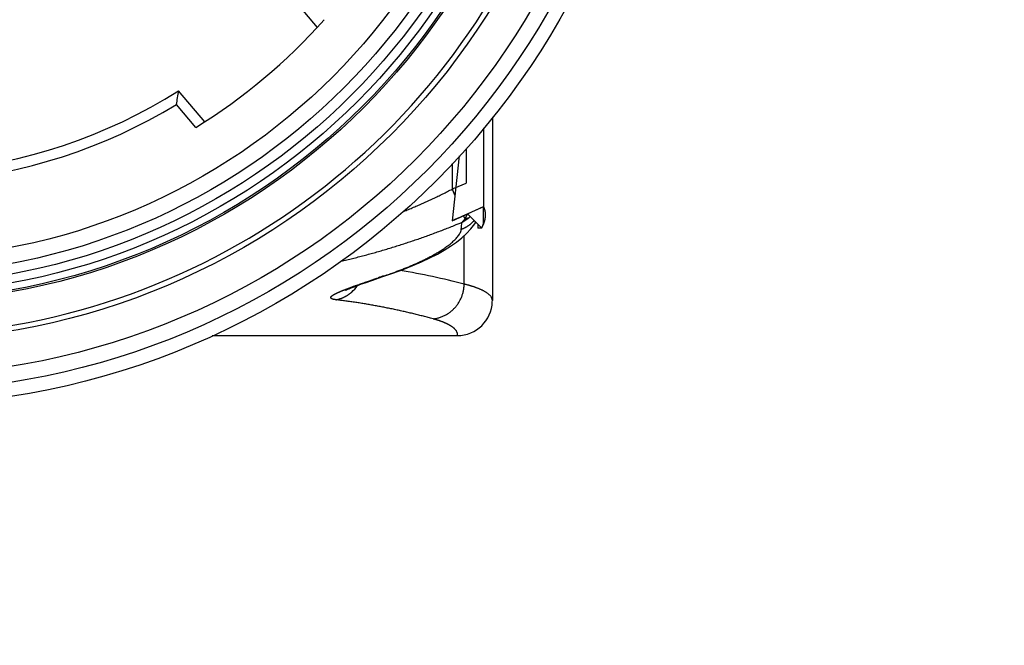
# Model space of a CAD drawing. Header units: millimetres. Extents: x 0 to 1300, y 0 to 891.
# Tile 35 of 124: x 184 to 212, y 432 to 450. Entities that reach past the tile are written whole.
import ezdxf

# ---------------------------------------------------------------- set-up
doc = ezdxf.new("R2010")
doc.units = ezdxf.units.MM
doc.header["$LTSCALE"] = 0.54643
doc.layers.add('NoLayerName_001', color=7, linetype='Continuous')
doc.layers.add('NoLayerName_003', color=7, linetype='Continuous')
doc.styles.get("Standard").update_dxf_attribs({"font": 'txt', "bigfont": 'extfont2'})

msp = doc.modelspace()

# ---------------------------------------------------------------- linework, layer by layer
at = {"layer": 'NoLayerName_001', "color": 7, "linetype": 'Continuous', "lineweight": 25}
for p, q in [((191.3827, 450.5712), (192.1284, 449.6825)), ((188.9111, 446.9828), (188.1653, 447.8715)), ((188.6547, 446.8216), (188.1021, 447.4801))]:
    msp.add_line(p, q, dxfattribs=at)
for radius in [21.15, 17.8]:
    msp.add_circle((180, 460.8696), radius, dxfattribs=at)
for centre, radius, start, end in [((180, 460.8696), 16.5, 301.6364, 318.3636), ((180, 460.8696), 15.35, 247.86317, 302.13683), ((141.3274, 455.2335), 47.413, 350.58816, 351.06727), ((180, 460.8696), 15.65, 248.82138, 301.17862)]:
    msp.add_arc(centre, radius, start, end, dxfattribs=at)
at = {"layer": 'NoLayerName_003', "color": 7, "linetype": 'Continuous', "lineweight": 25}
for p, q in [((197.15, 447.1158), (197.15, 441.8744)), ((196.5344, 443.9204), (196.6464, 444.0639)), ((196.6464, 444.0639), (196.6752, 444.1106)), ((193.7278, 442.4579), (193.9889, 442.5466)), ((193.9889, 442.5466), (194.1289, 442.5936)), ((194.1289, 442.5936), (194.3014, 442.6526)), ((193.5043, 442.3802), (193.7278, 442.4579)), ((197.1494, 441.8372), (197.15, 441.8743)), ((189.1248, 440.8696), (196.15, 440.8696))]:
    msp.add_line(p, q, dxfattribs=at)
at = {"layer": 'NoLayerName_003', "color": 30, "linetype": 'Continuous', "lineweight": 25}
for p, q in [((196.9, 446.7987), (196.9, 444.5603)), ((196.9, 444.5565), (196.2928, 444.2832)), ((196.2928, 444.2832), (196.1281, 444.2103))]:
    msp.add_line(p, q, dxfattribs=at)
at = {"layer": 'NoLayerName_003', "color": 8, "linetype": 'Continuous', "lineweight": 25}
for p, q in [((196.4, 446.2259), (196.4, 445.2318)), ((196, 445.7931), (196, 445.0608)), ((196, 445.0608), (196.0782, 444.8766)), ((196.1029, 445.1046), (196.1703, 445.1335)), ((196.1703, 445.1335), (196.4, 445.2318)), ((196.3241, 444.2972), (196.3619, 444.208)), ((196.3437, 442.34), (196.3437, 443.7283)), ((194.0505, 442.578), (194.1289, 442.5936))]:
    msp.add_line(p, q, dxfattribs=at)
at = {"layer": 'NoLayerName_003', "color": 2, "linetype": 'Continuous', "lineweight": 25}
for p, q in [((196.2009, 446.0105), (196, 444.1542)), ((196.0734, 444.1863), (196, 444.1542)), ((196.1466, 444.2184), (196.0734, 444.1863)), ((196.8446, 443.9404), (196.4385, 444.3485)), ((196.7362, 444.0493), (196.7362, 443.9404)), ((196.8446, 443.9404), (196.7362, 443.9404))]:
    msp.add_line(p, q, dxfattribs=at)
at = {"layer": 'NoLayerName_003', "color": 6, "linetype": 'Continuous', "lineweight": 25}
for p in [(196.4385, 444.3485), (196.9, 444.1276)]:
    msp.add_line(p, (196.9, 444.5603), dxfattribs=at)
at = {"layer": 'NoLayerName_003', "color": 7, "linetype": 'Continuous', "lineweight": 25}
for points in [[(196.2733, 443.6644), (196.4102, 443.7886), (196.5344, 443.9204)], [(194.3014, 442.6526), (194.5947, 442.7596), (194.8687, 442.8683), (195.1234, 442.9782), (195.3588, 443.0892), (195.5755, 443.2011), (195.7742, 443.314), (195.956, 443.4283), (196.1221, 443.5447), (196.2733, 443.6644)], [(192.9422, 442.1627), (192.9396, 442.1612), (192.9487, 442.1658), (192.9708, 442.1763), (193.004, 442.1911), (193.0481, 442.2097), (193.1017, 442.2315), (193.1647, 442.2561), (193.2363, 442.2833), (193.3168, 442.313), (193.4061, 442.3453), (193.5043, 442.3802)]]:
    msp.add_lwpolyline(points, dxfattribs=at)
for radius in [22, 20.15, 19.05, 19]:
    msp.add_circle((180, 460.8696), radius, dxfattribs=at)
at = {"layer": 'NoLayerName_003', "color": 8, "linetype": 'Continuous', "lineweight": 25}
for radius in [21.6, 18.8, 18.5491, 18.2499]:
    msp.add_circle((180, 460.8696), radius, dxfattribs=at)
at = {"layer": 'NoLayerName_003', "color": 7, "linetype": 'Continuous', "lineweight": 25}
for centre, radius, start, end in [((180, 460.8696), 20, 200.13421, 339.86579), ((196.15, 441.8695), 0.9999, 270.00043, 358.14637)]:
    msp.add_arc(centre, radius, start, end, dxfattribs=at)
at = {"layer": 'NoLayerName_003', "color": 8, "linetype": 'Continuous', "lineweight": 25}
for centre, radius, start, end in [((181.0116, 480.3758), 38.3641, 292.99733, 293.16433), ((195.7642, 445.1102), 1.124, 297.40712, 308.36637), ((195.7487, 445.131), 1.15, 308.33086, 311.33319), ((189.086, 461.1698), 18.5131, 292.11588, 292.87223), ((94.8025, 454.9823), 102.0597, 353.770844, 353.886057), ((195.9213, 444.8296), 0.9795, 313.47557, 315.07543), ((195.9203, 444.8307), 0.981, 315.07539, 316.45886), ((219.5322, 366.3366), 80.387, 108.480847, 108.609435), ((189.9742, 454.7729), 12.8582, 288.48304, 288.83995), ((190.1823, 454.165), 12.2157, 288.8365, 289.58706), ((191.0542, 422.0353), 20.9823, 75.39849, 80.51262), ((192.4599, 442.8646), 1.0019, 311.3093, 325.60125)]:
    msp.add_arc(centre, radius, start, end, dxfattribs=at)
at = {"layer": 'NoLayerName_003', "color": 30, "linetype": 'Continuous', "lineweight": 25}
msp.add_arc((180.9098, 478.8066), 37.7956, 293.53188, 293.74384, dxfattribs=at)
at = {"layer": 'NoLayerName_003', "color": 2, "linetype": 'Continuous', "lineweight": 25}
msp.add_arc((180.9551, 478.7038), 37.6832, 293.77438, 294.26022, dxfattribs=at)
at = {"layer": 'NoLayerName_003', "color": 8, "linetype": 'Continuous', "lineweight": 25}
for points, knots in [([(194.6076, 444.4223), (194.6313, 444.4318), (194.6788, 444.4507), (194.7497, 444.4795), (194.8206, 444.5086), (194.8913, 444.5381), (194.9619, 444.568), (195.0323, 444.5982), (195.1025, 444.6288), (195.1726, 444.6597), (195.2426, 444.6911), (195.3124, 444.7227), (195.382, 444.7548), (195.4514, 444.7872), (195.5207, 444.8201), (195.5898, 444.8533), (195.6586, 444.8869), (195.7273, 444.9208), (195.7958, 444.9552), (195.8641, 444.99), (195.9322, 445.0251), (195.9774, 445.0489), (196, 445.0608)], [0, 0, 0, 0, 0.0766089, 0.1532174, 0.2298274, 0.3064408, 0.3830596, 0.4596852, 0.5363164, 0.6129519, 0.6895906, 0.7662312, 0.8428727, 0.919514, 0.9961542, 1.0727924, 1.1494278, 1.2260598, 1.3026876, 1.3793108, 1.4559289, 1.5325415, 1.5325415, 1.5325415, 1.5325415]), ([(196.3619, 444.208), (196.3608, 444.2062), (196.3586, 444.2027), (196.3552, 444.1974), (196.3518, 444.1922), (196.3483, 444.187), (196.3447, 444.1819), (196.341, 444.1768), (196.3373, 444.1718), (196.3334, 444.1668), (196.3295, 444.1619), (196.3255, 444.157), (196.3215, 444.1522), (196.3174, 444.1475), (196.3132, 444.1428), (196.3089, 444.1382), (196.3045, 444.1337), (196.3001, 444.1293), (196.2956, 444.1249), (196.291, 444.1206), (196.2864, 444.1164), (196.2832, 444.1137), (196.2817, 444.1123)], [0, 0, 0, 0, 0.00625834, 0.01251626, 0.01877498, 0.02503576, 0.03129996, 0.03756877, 0.04384187, 0.05011823, 0.05639688, 0.06267693, 0.06895752, 0.07523791, 0.08151738, 0.08779533, 0.09407121, 0.10034458, 0.10661507, 0.1128824, 0.11914641, 0.125407, 0.125407, 0.125407, 0.125407]), ([(196.3922, 444.2633), (196.3916, 444.262), (196.3904, 444.2595), (196.3885, 444.2558), (196.3866, 444.252), (196.3847, 444.2483), (196.3828, 444.2445), (196.3808, 444.2408), (196.3788, 444.2371), (196.3768, 444.2334), (196.3747, 444.2298), (196.3727, 444.2261), (196.3706, 444.2225), (196.3684, 444.2188), (196.3663, 444.2152), (196.3641, 444.2116), (196.3626, 444.2093), (196.3619, 444.2081)], [0, 0, 0, 0, 0.004199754, 0.008400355, 0.012601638, 0.016803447, 0.021005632, 0.025208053, 0.029410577, 0.03361308, 0.037815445, 0.042017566, 0.046219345, 0.050420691, 0.054621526, 0.058821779, 0.063021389, 0.063021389, 0.063021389, 0.063021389]), ([(196.4619, 444.2289), (196.4604, 444.2282), (196.4572, 444.2268), (196.4525, 444.2249), (196.4476, 444.2231), (196.4428, 444.2214), (196.4379, 444.2199), (196.433, 444.2184), (196.428, 444.217), (196.4231, 444.2157), (196.4181, 444.2146), (196.413, 444.2135), (196.408, 444.2125), (196.4029, 444.2116), (196.3978, 444.2109), (196.3927, 444.2102), (196.3876, 444.2096), (196.3824, 444.2091), (196.3773, 444.2087), (196.3722, 444.2084), (196.3671, 444.2081), (196.3636, 444.208), (196.3619, 444.208)], [0, 0, 0, 0, 0.00512708, 0.01025481, 0.0153839, 0.02051495, 0.0256485, 0.03078492, 0.03592429, 0.04106658, 0.0462116, 0.05135902, 0.05650843, 0.06165927, 0.06681089, 0.07196253, 0.07711333, 0.08226235, 0.08740855, 0.09255081, 0.09768793, 0.10281865, 0.10281865, 0.10281865, 0.10281865]), ([(196.4238, 444.3411), (196.4232, 444.3393), (196.422, 444.3358), (196.4201, 444.3305), (196.4182, 444.3252), (196.4163, 444.32), (196.4143, 444.3148), (196.4123, 444.3095), (196.4102, 444.3043), (196.4081, 444.2991), (196.4059, 444.2939), (196.4038, 444.2888), (196.4015, 444.2836), (196.3993, 444.2785), (196.3969, 444.2734), (196.3946, 444.2684), (196.393, 444.265), (196.3922, 444.2633)], [0, 0, 0, 0, 0.00559819, 0.01119774, 0.016798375, 0.022399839, 0.028001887, 0.033604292, 0.039206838, 0.044809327, 0.050411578, 0.056013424, 0.061614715, 0.067215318, 0.072815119, 0.07841402, 0.084011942, 0.084011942, 0.084011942, 0.084011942]), ([(192.8156, 442.9947), (192.8708, 443.0077), (192.9811, 443.0335), (193.1462, 443.0743), (193.3111, 443.1161), (193.4755, 443.1593), (193.6397, 443.2038), (193.8035, 443.2496), (193.967, 443.2966), (194.1301, 443.3448), (194.2929, 443.3942), (194.4553, 443.4448), (194.6174, 443.4965), (194.779, 443.5494), (194.9403, 443.6035), (195.1011, 443.6589), (195.2615, 443.7155), (195.4214, 443.7735), (195.5809, 443.8327), (195.7398, 443.8933), (195.8982, 443.9551), (196.0033, 443.9977), (196.0559, 444.0188)], [0, 0, 0, 0, 0.1700369, 0.3400792, 0.5101291, 0.6801879, 0.8502567, 1.0203358, 1.1904252, 1.3605243, 1.5306319, 1.7007462, 1.8708638, 2.0409804, 2.2110924, 2.3811971, 2.5512923, 2.7213763, 2.8914485, 3.0615088, 3.2315577, 3.4015969, 3.4015969, 3.4015969, 3.4015969]), ([(196.2208, 443.7945), (196.2291, 443.813), (196.2494, 443.8484), (196.255, 443.8888), (196.2596, 443.9083)], [0, 0, 0, 0, 0.06072449, 0.12074282, 0.12074282, 0.12074282, 0.12074282]), ([(196.2596, 443.9083), (196.2678, 443.9115), (196.2843, 443.9178), (196.3086, 443.9282), (196.3328, 443.9393), (196.3567, 443.951), (196.3803, 443.9633), (196.4036, 443.9763), (196.4265, 443.9899), (196.4491, 444.004), (196.4713, 444.0188), (196.4932, 444.0341), (196.5146, 444.05), (196.5355, 444.0664), (196.5559, 444.0833), (196.5759, 444.1007), (196.5888, 444.1128), (196.5953, 444.1188)], [0, 0, 0, 0, 0.02644827, 0.05295547, 0.07951331, 0.1061131, 0.13274582, 0.15940218, 0.18607272, 0.21274791, 0.23941817, 0.26607397, 0.29270593, 0.31930486, 0.34586187, 0.37236842, 0.39881642, 0.39881642, 0.39881642, 0.39881642]), ([(194.2775, 442.6562), (194.2964, 442.663), (194.3341, 442.6765), (194.3905, 442.6971), (194.4469, 442.7179), (194.5031, 442.7391), (194.5592, 442.7607), (194.6151, 442.7825), (194.671, 442.8047), (194.7267, 442.8273), (194.7822, 442.8503), (194.8376, 442.8736), (194.8928, 442.8973), (194.9479, 442.9214), (195.0028, 442.9459), (195.0575, 442.9709), (195.112, 442.9962), (195.1664, 443.0221), (195.2205, 443.0484), (195.2743, 443.0752), (195.3279, 443.1026), (195.3811, 443.1305), (195.434, 443.1591), (195.4866, 443.1883), (195.5387, 443.2181), (195.5905, 443.2487), (195.6417, 443.28), (195.6925, 443.3121), (195.7429, 443.345), (195.7926, 443.3787), (195.8416, 443.4135), (195.8899, 443.4493), (195.9373, 443.4863), (195.9836, 443.5246), (196.0288, 443.5644), (196.0723, 443.6058), (196.1142, 443.649), (196.1536, 443.6943), (196.1904, 443.7422), (196.2102, 443.7773), (196.2208, 443.7945)], [0, 0, 0, 0, 0.0600761, 0.1201549, 0.1802359, 0.2403188, 0.3004033, 0.3604897, 0.4205781, 0.4806691, 0.5407634, 0.600862, 0.6609662, 0.7210773, 0.7811973, 0.841328, 0.9014716, 0.9616254, 1.0217828, 1.0819378, 1.1420858, 1.2022233, 1.2623483, 1.3224599, 1.382559, 1.442648, 1.5027308, 1.5628133, 1.6229013, 1.6829919, 1.7430837, 1.8031834, 1.8633072, 1.9234586, 1.9835966, 2.0436986, 2.1037766, 2.1638468, 2.2239937, 2.284548, 2.284548, 2.284548, 2.284548]), ([(193.1958, 442.284), (193.2072, 442.2881), (193.2298, 442.2963), (193.2753, 442.3125), (193.3321, 442.3327), (193.4003, 442.3566), (193.4686, 442.3805), (193.537, 442.4041), (193.6168, 442.4315), (193.7081, 442.4627), (193.7995, 442.4936), (193.8566, 442.5129), (193.8795, 442.5206)], [0, 0, 0, 0, 0.03617214, 0.07234433, 0.14468885, 0.21703336, 0.28937786, 0.36172254, 0.43406747, 0.54258521, 0.65110285, 0.72344745, 0.72344745, 0.72344745, 0.72344745]), ([(192.8093, 442.1356), (192.8134, 442.1374), (192.8216, 442.1408), (192.834, 442.1459), (192.8463, 442.151), (192.8587, 442.1561), (192.871, 442.1611), (192.8834, 442.1661), (192.8958, 442.1711), (192.9082, 442.176), (192.9207, 442.1809), (192.9331, 442.1858), (192.9455, 442.1906), (192.9621, 442.1971), (192.9829, 442.2051), (193.0079, 442.2146), (193.0329, 442.224), (193.0579, 442.2334), (193.0829, 442.2427), (193.108, 442.252), (193.133, 442.2612), (193.1623, 442.2719), (193.1833, 442.2795), (193.1958, 442.284)], [0, 0, 0, 0, 0.01335873, 0.02671681, 0.04007435, 0.05343146, 0.06678823, 0.08014474, 0.09350107, 0.10685727, 0.12021339, 0.13356947, 0.14692554, 0.16028162, 0.18699385, 0.21370622, 0.24041877, 0.26713152, 0.29384445, 0.32055752, 0.34727061, 0.37398362, 0.41405262, 0.41405262, 0.41405262, 0.41405262]), ([(195.4508, 441.3469), (195.4669, 441.3488), (195.4991, 441.352), (195.5469, 441.3606), (195.5943, 441.3713), (195.6412, 441.3846), (195.6874, 441.4003), (195.7327, 441.4183), (195.7771, 441.4385), (195.8203, 441.461), (195.8623, 441.4857), (195.903, 441.5124), (195.9424, 441.5411), (195.9802, 441.5716), (196.0165, 441.604), (196.0513, 441.638), (196.0843, 441.6737), (196.1156, 441.711), (196.1451, 441.7496), (196.1727, 441.7896), (196.1984, 441.8309), (196.2222, 441.8734), (196.244, 441.9169), (196.2637, 441.9614), (196.2814, 442.0068), (196.2969, 442.053), (196.3103, 442.0998), (196.3215, 442.1472), (196.3305, 442.1951), (196.3372, 442.2432), (196.342, 442.2915), (196.343, 442.3238), (196.3437, 442.34)], [0, 0, 0, 0, 0.0484345, 0.0969813, 0.145622, 0.1943334, 0.2430889, 0.2918599, 0.3406173, 0.3893353, 0.4380155, 0.4866723, 0.5353154, 0.5839501, 0.6325786, 0.6812001, 0.7298122, 0.7784157, 0.8270188, 0.8756283, 0.9242492, 0.9728848, 1.0215382, 1.0702119, 1.1189088, 1.1676219, 1.2163349, 1.2650295, 1.313686, 1.3622847, 1.4108066, 1.4592343, 1.4592343, 1.4592343, 1.4592343]), ([(197.1287, 441.9538), (197.1235, 441.9622), (197.1138, 441.9795), (197.0951, 442.0028), (197.0746, 442.0247), (197.0524, 442.045), (197.0292, 442.0641), (197.0052, 442.0819), (196.9806, 442.0987), (196.9554, 442.1146), (196.9297, 442.1295), (196.9036, 442.1437), (196.8771, 442.1572), (196.8504, 442.1702), (196.8234, 442.1827), (196.7962, 442.1947), (196.7688, 442.2063), (196.7412, 442.2174), (196.7135, 442.2281), (196.6856, 442.2384), (196.6575, 442.2484), (196.6294, 442.2581), (196.6012, 442.2674), (196.5729, 442.2765), (196.5445, 442.2853), (196.516, 442.2938), (196.4874, 442.3021), (196.4588, 442.3101), (196.4301, 442.3179), (196.4014, 442.3255), (196.3726, 442.3328), (196.3533, 442.3376), (196.3437, 442.34)], [0, 0, 0, 0, 0.02967745, 0.05945798, 0.08942453, 0.1195156, 0.14956245, 0.17945837, 0.2092529, 0.23899256, 0.26870897, 0.2984205, 0.32813393, 0.35784856, 0.38756732, 0.41729347, 0.4470285, 0.4767722, 0.50652286, 0.5362773, 0.56603105, 0.59577866, 0.62551845, 0.65525235, 0.68498207, 0.71470892, 0.74443384, 0.77415744, 0.80388001, 0.8336015, 0.86332159, 0.89303967, 0.89303967, 0.89303967, 0.89303967]), ([(192.674, 441.8924), (192.6696, 441.893), (192.6607, 441.8941), (192.6474, 441.8959), (192.6342, 441.8979), (192.621, 441.9002), (192.6079, 441.9028), (192.5949, 441.9059), (192.582, 441.9094), (192.5693, 441.9135), (192.5568, 441.9183), (192.5447, 441.9241), (192.5333, 441.9314), (192.5244, 441.9418), (192.5203, 441.9552), (192.5241, 441.9686), (192.5312, 441.9801), (192.5401, 441.9902), (192.55, 441.9993), (192.5603, 442.0077), (192.571, 442.0157), (192.5821, 442.0232), (192.5933, 442.0304), (192.6047, 442.0374), (192.6163, 442.0441), (192.628, 442.0506), (192.6397, 442.0569), (192.6515, 442.0632), (192.6634, 442.0692), (192.6754, 442.0752), (192.6874, 442.0811), (192.6994, 442.0869), (192.7115, 442.0926), (192.7236, 442.0982), (192.7358, 442.1037), (192.748, 442.1092), (192.7602, 442.1146), (192.7724, 442.1199), (192.7847, 442.1252), (192.797, 442.1305), (192.8052, 442.1339), (192.8093, 442.1356)], [0, 0, 0, 0, 0.01337291, 0.02676745, 0.04016765, 0.05356079, 0.06693847, 0.08029757, 0.09364141, 0.10698007, 0.12033202, 0.13376437, 0.14721108, 0.16065845, 0.17403595, 0.18740536, 0.20097852, 0.21433335, 0.22768176, 0.24104419, 0.2544208, 0.26779082, 0.28115085, 0.29450815, 0.30786527, 0.3212221, 0.33457947, 0.34793769, 0.36129623, 0.37465404, 0.38801109, 0.40136795, 0.41472506, 0.4280827, 0.44144103, 0.45480008, 0.46815977, 0.48151991, 0.49488022, 0.50824035, 0.52159985, 0.52159985, 0.52159985, 0.52159985]), ([(192.674, 441.8924), (192.6822, 441.8941), (192.6986, 441.8973), (192.723, 441.903), (192.7473, 441.9093), (192.7714, 441.9163), (192.7954, 441.924), (192.8191, 441.9324), (192.8427, 441.9414), (192.866, 441.951), (192.8891, 441.9613), (192.9119, 441.9722), (192.9344, 441.9837), (192.9567, 441.9958), (192.9786, 442.0084), (193.0002, 442.0216), (193.0214, 442.0354), (193.0422, 442.0497), (193.0626, 442.0645), (193.0826, 442.0798), (193.1022, 442.0956), (193.1149, 442.1066), (193.1212, 442.112)], [0, 0, 0, 0, 0.02507738, 0.05015627, 0.07524624, 0.10035698, 0.12549826, 0.15067732, 0.17589176, 0.20113649, 0.22640597, 0.25169423, 0.27699499, 0.30230168, 0.32760755, 0.35290566, 0.37818902, 0.40345063, 0.42868351, 0.4538808, 0.47903582, 0.5041421, 0.5041421, 0.5041421, 0.5041421]), ([(197.15, 441.8744), (197.15, 441.8757), (197.15, 441.8785), (197.1498, 441.8826), (197.1495, 441.8868), (197.1491, 441.8909), (197.1486, 441.895), (197.1479, 441.8991), (197.1472, 441.9032), (197.1463, 441.9072), (197.1453, 441.9113), (197.1443, 441.9153), (197.1431, 441.9193), (197.1418, 441.9233), (197.1405, 441.9272), (197.139, 441.9311), (197.1375, 441.935), (197.1359, 441.9388), (197.1342, 441.9426), (197.1324, 441.9464), (197.1306, 441.9501), (197.1293, 441.9525), (197.1287, 441.9538)], [0, 0, 0, 0, 0.004135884, 0.008272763, 0.012411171, 0.016551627, 0.020694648, 0.024840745, 0.028990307, 0.033143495, 0.037300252, 0.04146031, 0.045623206, 0.04978829, 0.053954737, 0.058121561, 0.06228762, 0.066451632, 0.070612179, 0.074767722, 0.078916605, 0.083057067, 0.083057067, 0.083057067, 0.083057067]), ([(195.4508, 441.3469), (195.4053, 441.3591), (195.3142, 441.3838), (195.1772, 441.4195), (195.04, 441.4544), (194.9025, 441.4882), (194.7648, 441.5211), (194.6268, 441.553), (194.4886, 441.5839), (194.3501, 441.6139), (194.2115, 441.6428), (194.0726, 441.6707), (193.9335, 441.6976), (193.7942, 441.7234), (193.6547, 441.7483), (193.5151, 441.7721), (193.3752, 441.7948), (193.2353, 441.8165), (193.0952, 441.8371), (192.9549, 441.8567), (192.8145, 441.8753), (192.7208, 441.8866), (192.674, 441.8924)], [0, 0, 0, 0, 0.141565, 0.2831293, 0.4246979, 0.5662763, 0.70787, 0.8494834, 0.9911147, 1.1327603, 1.2744167, 1.4160805, 1.5577485, 1.6994174, 1.8410844, 1.9827463, 2.1244005, 2.2660443, 2.407675, 2.5492902, 2.6908877, 2.8324653, 2.8324653, 2.8324653, 2.8324653]), ([(195.4943, 441.3348), (195.4871, 441.3368), (195.4726, 441.341), (195.4581, 441.3449), (195.4508, 441.3469)], [0, 0, 0, 0, 0.022550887, 0.045101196, 0.045101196, 0.045101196, 0.045101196]), ([(196.1497, 440.8696), (196.1505, 440.8771), (196.1529, 440.892), (196.1517, 440.9148), (196.1479, 440.9372), (196.141, 440.9589), (196.1317, 440.9795), (196.1204, 440.9992), (196.1075, 441.0178), (196.0933, 441.0354), (196.078, 441.0521), (196.0619, 441.0679), (196.045, 441.0829), (196.0275, 441.0972), (196.0096, 441.1109), (195.9912, 441.1239), (195.9724, 441.1365), (195.9534, 441.1486), (195.934, 441.1602), (195.9144, 441.1714), (195.8946, 441.1822), (195.8745, 441.1925), (195.8542, 441.2025), (195.8337, 441.2122), (195.8131, 441.2215), (195.7924, 441.2306), (195.7716, 441.2394), (195.7506, 441.248), (195.7296, 441.2563), (195.7086, 441.2644), (195.6874, 441.2723), (195.6662, 441.28), (195.6449, 441.2875), (195.6235, 441.2948), (195.6021, 441.3019), (195.5807, 441.3088), (195.5591, 441.3156), (195.5376, 441.3221), (195.516, 441.3286), (195.5015, 441.3327), (195.4943, 441.3348)], [0, 0, 0, 0, 0.02260898, 0.04531977, 0.0680092, 0.09063685, 0.11328595, 0.13593367, 0.15853248, 0.18112837, 0.20373451, 0.22632456, 0.24889719, 0.27146995, 0.29404628, 0.31661697, 0.33917594, 0.3617322, 0.38429373, 0.40686599, 0.42945208, 0.45205291, 0.47466737, 0.49729248, 0.51992359, 0.54255448, 0.56517758, 0.58778668, 0.61038277, 0.63296808, 0.65554462, 0.67811415, 0.70067821, 0.72323811, 0.74579497, 0.76834967, 0.79090292, 0.81345525, 0.83600699, 0.8585583, 0.8585583, 0.8585583, 0.8585583])]:
    msp.add_open_spline(points, degree=3, knots=knots, dxfattribs=at)
at = {"layer": 'NoLayerName_003', "color": 30, "linetype": 'Continuous', "lineweight": 25}
for points, knots in [([(196.9532, 444.3711), (196.9527, 444.3755), (196.9519, 444.3843), (196.9503, 444.3973), (196.9483, 444.4103), (196.946, 444.4233), (196.9435, 444.4361), (196.9405, 444.4489), (196.9373, 444.4616), (196.9338, 444.4742), (196.9299, 444.4867), (196.9257, 444.4992), (196.9212, 444.5116), (196.9164, 444.5239), (196.9113, 444.5361), (196.9058, 444.5482), (196.9019, 444.5562), (196.9, 444.5603)], [0, 0, 0, 0, 0.01321937, 0.02639709, 0.03954119, 0.0526598, 0.06576105, 0.07885313, 0.09194426, 0.10504262, 0.11815641, 0.13129379, 0.14446288, 0.15767175, 0.17092836, 0.18424064, 0.19761637, 0.19761637, 0.19761637, 0.19761637]), ([(196.9275, 444.1382), (196.9282, 444.1404), (196.9294, 444.1447), (196.9312, 444.1513), (196.933, 444.1579), (196.9347, 444.1644), (196.9363, 444.1709), (196.9378, 444.1774), (196.9393, 444.1839), (196.9407, 444.1904), (196.9421, 444.1969), (196.9434, 444.2033), (196.9446, 444.2097), (196.9457, 444.2162), (196.9468, 444.2225), (196.9479, 444.2289), (196.9485, 444.2332), (196.9488, 444.2353)], [0, 0, 0, 0, 0.006850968, 0.013668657, 0.020453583, 0.027206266, 0.033927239, 0.040617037, 0.047276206, 0.0539053, 0.060504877, 0.067075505, 0.073617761, 0.080132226, 0.086619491, 0.093080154, 0.099514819, 0.099514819, 0.099514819, 0.099514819]), ([(196.9488, 444.2353), (196.9492, 444.2384), (196.9501, 444.2446), (196.9512, 444.2538), (196.9522, 444.2631), (196.9531, 444.2723), (196.9538, 444.2814), (196.9544, 444.2905), (196.9548, 444.2996), (196.9551, 444.3087), (196.9553, 444.3177), (196.9553, 444.3267), (196.9551, 444.3356), (196.9549, 444.3446), (196.9544, 444.3534), (196.9539, 444.3623), (196.9534, 444.3682), (196.9532, 444.3711)], [0, 0, 0, 0, 0.00938381, 0.01871507, 0.02799576, 0.0372279, 0.04641356, 0.0555548, 0.06465375, 0.07371256, 0.0827334, 0.09171846, 0.10066999, 0.10959022, 0.11848144, 0.12734595, 0.13618606, 0.13618606, 0.13618606, 0.13618606]), ([(196.8446, 443.9404), (196.8459, 443.9429), (196.8487, 443.9481), (196.8528, 443.9558), (196.8568, 443.9635), (196.8607, 443.9712), (196.8646, 443.9789), (196.8683, 443.9866), (196.872, 443.9942), (196.8756, 444.0018), (196.8791, 444.0094), (196.8826, 444.017), (196.8859, 444.0246), (196.8892, 444.0321), (196.8924, 444.0396), (196.8955, 444.0471), (196.8976, 444.0521), (196.8986, 444.0546)], [0, 0, 0, 0, 0.0087972, 0.01753987, 0.02622843, 0.03486332, 0.04344499, 0.0519739, 0.06045051, 0.06887528, 0.07724871, 0.08557127, 0.09384348, 0.10206584, 0.11023886, 0.11836307, 0.12643902, 0.12643902, 0.12643902, 0.12643902]), ([(196.8986, 444.0546), (196.8993, 444.0565), (196.9008, 444.0602), (196.903, 444.0659), (196.9052, 444.0715), (196.9073, 444.0771), (196.9094, 444.0827), (196.9114, 444.0883), (196.9134, 444.0939), (196.9153, 444.0995), (196.9172, 444.105), (196.919, 444.1106), (196.9208, 444.1161), (196.9226, 444.1216), (196.9243, 444.1272), (196.9259, 444.1327), (196.927, 444.1363), (196.9275, 444.1382)], [0, 0, 0, 0, 0.006080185, 0.012133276, 0.018159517, 0.024159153, 0.030132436, 0.03607962, 0.04200096, 0.047896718, 0.053767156, 0.059612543, 0.065433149, 0.071229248, 0.077001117, 0.082749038, 0.088473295, 0.088473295, 0.088473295, 0.088473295])]:
    msp.add_open_spline(points, degree=3, knots=knots, dxfattribs=at)
at = {"layer": 'NoLayerName_003', "color": 6, "linetype": 'Continuous', "lineweight": 25}
msp.add_open_spline([(196.8446, 443.9404), (196.8461, 443.9433), (196.8492, 443.949), (196.8537, 443.9577), (196.858, 443.9665), (196.8622, 443.9754), (196.8662, 443.9844), (196.8701, 443.9935), (196.8738, 444.0026), (196.8773, 444.0119), (196.8806, 444.0212), (196.8838, 444.0306), (196.8866, 444.0401), (196.8893, 444.0497), (196.8917, 444.0593), (196.8938, 444.069), (196.8957, 444.0787), (196.8972, 444.0884), (196.8984, 444.0982), (196.8993, 444.108), (196.8999, 444.1178), (196.8999, 444.1243), (196.9, 444.1276)], degree=3, knots=[0, 0, 0, 0, 0.00981009, 0.01961493, 0.02942158, 0.03923749, 0.04907056, 0.05892898, 0.06881471, 0.07872033, 0.08863826, 0.09856164, 0.10848443, 0.11840145, 0.12830846, 0.13820225, 0.14808071, 0.15794295, 0.16778934, 0.17762167, 0.18744316, 0.19725862, 0.19725862, 0.19725862, 0.19725862], dxfattribs=at)

# ---------------------------------------------------------------- texts
at = {"layer": 'NoLayerName_001', "color": 3, "linetype": 'Continuous', "lineweight": 13, "insert": (293.5381, 432.1763), "char_height": 10.5, "attachment_point": 9, "line_spacing_factor": 0.6}
msp.add_mtext('\\A1;\\W0.6667;ＣＯＮＮＥＣＴＯＲ', dxfattribs=at)

doc.saveas('drawing.dxf')
